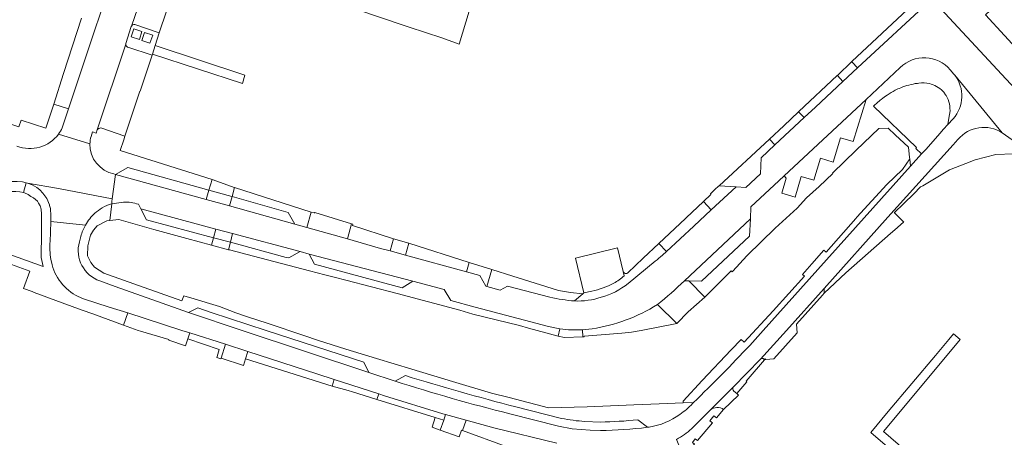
# Model space of a CAD drawing. Header units: metres. Extents: x 151213 to 156373, y 469495 to 475754.
# Tile 218 of 230: x 154631 to 154803, y 473981 to 474054. Entities that reach past the tile are written whole.
import ezdxf

# ---------------------------------------------------------------- set-up
doc = ezdxf.new("R2010")
doc.units = ezdxf.units.M
for name, color, linetype, lineweight in [('B-WE-OG-TERREIN_BEGROEID-GV', 252, 'Continuous', 18), ('B-WE-VH-GESLOTENVERHARDING_KUNSTSTOF-GV', 252, 'Continuous', 18), ('B-WE-VH-ONVERHARD-GV', 252, 'Continuous', 18), ('B-WE-VH-OPENVERHARDING_BETONSTRAATSTEEN-GV', 252, 'Continuous', 18), ('B-WE-VH-OPENVERHARDING_STRAATBAKSTEEN-GV', 252, 'Continuous', 18), ('B-WE-VH-OPENVERHARDING_TEGEL-GV', 252, 'Continuous', 18)]:
    doc.layers.add(name, color=color, linetype=linetype, lineweight=lineweight)

msp = doc.modelspace()

# ---------------------------------------------------------------- linework, layer by layer
at = {"layer": 'B-WE-OG-TERREIN_BEGROEID-GV', "flags": 128}
msp.add_lwpolyline([(154804.219, 474059.201), (154799.955, 474055.181), (154813.277, 474040.738), (154809.716, 474037.373)], dxfattribs=at)
at = {"layer": 'B-WE-VH-GESLOTENVERHARDING_KUNSTSTOF-GV'}
for points in [[(154785.132, 474042.436, 0.0207827), (154784.171, 474042)], [(154788.067, 474043.211, 0.062408), (154785.132, 474042.436)], [(154790.143, 474043.172, 0.0953528), (154788.329, 474043.243)], [(154792.506, 474041.841, 0.1434712), (154790.143, 474043.172)], [(154781.733, 474040.396, 0.0121876), (154780.975, 474039.763)], [(154782.741, 474041.149, 0.0165324), (154781.733, 474040.396)], [(154784.171, 474042, 0.0345238), (154782.741, 474041.149)], [(154792.672, 474041.662, 0.0203702), (154792.506, 474041.841)], [(154793.068, 474041.075, 0.0376038), (154792.672, 474041.662)], [(154793.747, 474038.036, 0.1543419), (154793.068, 474041.075)], [(154780.975, 474039.763, 0.0110715), (154780.404, 474039.244)]]:
    msp.add_lwpolyline(points, format="xyb", dxfattribs=at)
at = {"layer": 'B-WE-VH-GESLOTENVERHARDING_KUNSTSTOF-GV', "flags": 128}
for points in [[(154788.329, 474043.243), (154788.067, 474043.211)], [(154780.404, 474039.244), (154787.921, 474031.959), (154787.778, 474031.794), (154788.794, 474030.869), (154789.564, 474031.703), (154791.967, 474034.439), (154792.618, 474035.171), (154793.366, 474036.011), (154793.579, 474037.146), (154793.69, 474037.734), (154793.747, 474038.036)]]:
    msp.add_lwpolyline(points, dxfattribs=at)
at = {"layer": 'B-WE-VH-ONVERHARD-GV', "flags": 128}
for points in [[(154651.981, 474050.895), (154652.434, 474052.292), (154651.018, 474052.751), (154650.566, 474051.354)], [(154654.315, 474051.638), (154652.895, 474052.134), (154652.399, 474050.713), (154653.818, 474050.217)]]:
    msp.add_lwpolyline(points, close=True, dxfattribs=at)
at = {"layer": 'B-WE-VH-OPENVERHARDING_BETONSTRAATSTEEN-GV', "flags": 128}
for points in [[(154790.758, 474058.206), (154790.556, 474058.018), (154809.716, 474037.373), (154813.277, 474040.738), (154799.955, 474055.181)], [(154736.767, 474009.547), (154736.598, 474010.271), (154735.583, 474014.43), (154728.282, 474012.655), (154729.74, 474006.567)], [(154729.74, 474006.567), (154731.132, 474006.861)], [(154698.509, 473992.079), (154696.687, 473991.114)], [(154716.745, 473985.412), (154725.261, 473983.218), (154727.69, 473982.76), (154730.846, 473982.519), (154732.6, 473982.477)], [(154725.833, 473984.607), (154717.815, 473986.628)], [(154732.622, 473983.966), (154729.894, 473984.055)], [(154740.831, 473983.04), (154739.15, 473984.363)]]:
    msp.add_lwpolyline(points, dxfattribs=at)
for points in [[(154764.751, 474027.033), (154765.112, 474026.635), (154764.33, 474023.985), (154766.648, 474023.307), (154767.745, 474026.933), (154769.952, 474026.276), (154771.126, 474030.099), (154773.334, 474029.433), (154774.62, 474033.665), (154776.846, 474033.013), (154779.068, 474040.394)], [(154663.637, 474022.917), (154664.119, 474024.523), (154664.114, 474024.524), (154649.938, 474028.468), (154647.82, 474027.284)], [(154667.718, 474021.766), (154679.163, 474018.552), (154677.976, 474020.643), (154668.178, 474023.395)], [(154747.624, 474019.686), (154747.492, 474019.562), (154742.838, 474015.185), (154744.145, 474013.795), (154748.953, 474018.217), (154752.011, 474021.071), (154750.642, 474022.538)], [(154747.325, 474008.688), (154748.064, 474008.666), (154750.295, 474008.621), (154758.715, 474016.504), (154758.836, 474019.487)], [(154669.946, 474000), (154692.112, 473992.623), (154691.249, 473994.448), (154674.167, 474000), (154664.519, 474003.129), (154662.203, 474003.926), (154660.58, 474003.117)]]:
    msp.add_lwpolyline(points, close=True, dxfattribs=at)
at = {"layer": 'B-WE-VH-OPENVERHARDING_BETONSTRAATSTEEN-GV'}
for points in [[(154734.932, 474008.231, 0.0466919), (154736.767, 474009.547)], [(154731.132, 474006.861, 0.0615485), (154734.932, 474008.231)], [(154696.687, 473991.114, 0.0158488), (154716.745, 473985.412)], [(154717.815, 473986.628, -0.0127015), (154698.509, 473992.079)], [(154729.894, 473984.055, -0.0324733), (154725.833, 473984.607)], [(154739.15, 473984.363, -0.0240544), (154732.622, 473983.966)], [(154732.6, 473982.477, 0.0282999), (154740.831, 473983.04)]]:
    msp.add_lwpolyline(points, format="xyb", dxfattribs=at)
at = {"layer": 'B-WE-VH-OPENVERHARDING_STRAATBAKSTEEN-GV', "flags": 128}
for points in [[(154671.718, 474190.452), (154694.347, 474166.135), (154706.023, 474153.499), (154716.483, 474142.141), (154779.095, 474074.439), (154777.388, 474072.85), (154777.668, 474072.538), (154773.287, 474068.466), (154772.967, 474068.765), (154772.771, 474068.558), (154770.822, 474066.711), (154771.534, 474065.974), (154771.616, 474066.05), (154772.501, 474065.094), (154776.634, 474068.945), (154780.769, 474072.797), (154790.451, 474062.422), (154791.637, 474061.121), (154776.569, 474047.014), (154776.64, 474046.939), (154777.605, 474045.928), (154790.556, 474058.018), (154790.758, 474058.206)], [(154653.61, 474060.524), (154657.796, 474059.165), (154660.084, 474066.093), (154665.422, 474064.313), (154670.761, 474062.533), (154676.558, 474060.617), (154676.6, 474060.603), (154682.181, 474058.741), (154687.804, 474056.866), (154693.477, 474054.959), (154699.183, 474053.057), (154704.889, 474051.154), (154707.906, 474050.037), (154709.654, 474055.845), (154709.217, 474056.318), (154713.624, 474060.393), (154717.969, 474064.41), (154722.36, 474068.47), (154726.531, 474072.325), (154730.701, 474076.18)], [(154638.73, 474044.955), (154636.991, 474039.568), (154639.584, 474038.776), (154649.693, 474069.036)], [(154649.693, 474069.036), (154639.584, 474038.776), (154638.461, 474035.415)], [(154653.281, 474061.047), (154650.588, 474053.234)], [(154650.588, 474053.234), (154653.281, 474061.047)], [(154651.173, 474053.485), (154655.461, 474052.063), (154656.701, 474055.851), (154657.796, 474059.165)], [(154809.606, 474037.269), (154809.716, 474037.373), (154790.556, 474058.018), (154777.605, 474045.928), (154775.036, 474043.527), (154770.224, 474039.023), (154768.267, 474037.223), (154763.118, 474032.448), (154760.748, 474030.197), (154760.622, 474027.391), (154758.065, 474025.003), (154756.342, 474025.113), (154752.011, 474021.071), (154748.953, 474018.217), (154744.145, 474013.795), (154743.45, 474013.155)], [(154641.844, 474054.602), (154638.73, 474044.955)], [(154650.555, 474053.135), (154649.587, 474050.179)], [(154649.587, 474050.179), (154650.555, 474053.135)], [(154655.461, 474052.063), (154651.173, 474053.485)], [(154649.891, 474049.535), (154649.94, 474049.52), (154654.207, 474048.166), (154654.26, 474048.325), (154654.744, 474049.811), (154655.461, 474052.063)], [(154643.52, 474033.913), (154643.787, 474034.719), (154644.431, 474034.521), (154644.615, 474035.082), (154649.593, 474050.059)], [(154649.593, 474050.059), (154644.615, 474035.082)], [(154654.207, 474048.166), (154649.94, 474049.52), (154649.891, 474049.535)], [(154645.224, 474035.411), (154649.44, 474033.945), (154652.065, 474041.861), (154652.098, 474041.85), (154654.207, 474048.166)], [(154747.325, 474008.688), (154758.836, 474019.487), (154758.929, 474021.609), (154763.813, 474026.181), (154764.751, 474027.033), (154779.068, 474040.394), (154785.057, 474046.004)], [(154785.057, 474046.004), (154779.068, 474040.394), (154776.846, 474033.013), (154774.62, 474033.665), (154773.334, 474029.433), (154771.126, 474030.099), (154769.952, 474026.276), (154767.745, 474026.933), (154766.648, 474023.307), (154764.33, 474023.985), (154765.112, 474026.635), (154764.751, 474027.033), (154763.813, 474026.181), (154758.929, 474021.609), (154758.836, 474019.487), (154758.715, 474016.504), (154750.295, 474008.621), (154748.064, 474008.666), (154750.877, 474005.782), (154755.506, 474010.415), (154755.683, 474010.253), (154755.76, 474010.337), (154758.242, 474013.042), (154758.286, 474013.09), (154763.166, 474017.866), (154767.014, 474021.391), (154768.662, 474023.191), (154770.853, 474025.186), (154773.257, 474027.448), (154773.195, 474027.513), (154777.333, 474031.498), (154781.29, 474035.309), (154782.914, 474035.348), (154784.188, 474034.185), (154786.523, 474032.069), (154786.675, 474030.25), (154786.704, 474029.989), (154786.876, 474028.733)], [(154794.579, 474044.655), (154794.427, 474044.841), (154793.778, 474045.586)], [(154793.778, 474045.586), (154794.427, 474044.841), (154794.579, 474044.655), (154802.89, 474034.551), (154807.924, 474031.015), (154813.916, 474032.946), (154813.82, 474033.027), (154813.48, 474033.314), (154812.716, 474033.969), (154810.975, 474035.463), (154809.653, 474036.65)], [(154802.89, 474034.551), (154794.579, 474044.655)], [(154638.461, 474035.415), (154639.584, 474038.776), (154636.991, 474039.568), (154635.634, 474035.364), (154631.313, 474036.759), (154630.916, 474035.63), (154625.65, 474037.374), (154625.998, 474038.486), (154623.731, 474039.216), (154624.335, 474041.076), (154621.968, 474041.835), (154620.808, 474042.207), (154620.619, 474041.653)], [(154788.067, 474043.211), (154788.329, 474043.243)], [(154786.876, 474028.733), (154788.794, 474030.869), (154787.778, 474031.794), (154787.921, 474031.959), (154780.404, 474039.244)], [(154794.309, 474037.016), (154793.366, 474036.011), (154792.618, 474035.171), (154791.967, 474034.439), (154789.564, 474031.703), (154788.794, 474030.869), (154786.876, 474028.733), (154769.133, 474008.928), (154761.1, 474000), (154758.737, 473997.379)], [(154793.747, 474038.036), (154793.69, 474037.734), (154793.579, 474037.146), (154793.366, 474036.011), (154794.309, 474037.016)], [(154648.613, 474031.478), (154649.239, 474033.337), (154649.242, 474033.349), (154649.44, 474033.945), (154645.224, 474035.411)], [(154637.84, 474034.347), (154643.326, 474032.618)], [(154643.326, 474032.618), (154637.84, 474034.347)], [(154644.615, 474035.082), (154644.431, 474034.521), (154643.787, 474034.719), (154643.52, 474033.913)], [(154784.084, 474017.561), (154785.649, 474018.93), (154785.665, 474018.944), (154784.024, 474020.551), (154784.008, 474020.567), (154785.659, 474022.176), (154787.424, 474023.895), (154788.58, 474025.114), (154789.014, 474025.258), (154793.693, 474028.105), (154796.53, 474029.203), (154798.18, 474029.842), (154801.798, 474030.758), (154807.924, 474031.015), (154802.89, 474034.551)], [(154748.545, 473982.792), (154751.843, 473986.074), (154755.853, 473990.044), (154760.613, 473994.943), (154765.153, 474000), (154771.731, 474007.326), (154782.887, 474019.791), (154794.326, 474032.473), (154795.149, 474033.404)], [(154795.149, 474033.404), (154794.326, 474032.473), (154782.887, 474019.791), (154771.731, 474007.326), (154771.76, 474006.485), (154775.536, 474010.079), (154783.363, 474016.929), (154784.084, 474017.561)], [(154647.534, 474027.368), (154647.82, 474027.284), (154649.938, 474028.468), (154664.114, 474024.524), (154664.119, 474024.523), (154664.687, 474026.413), (154648.613, 474031.478)], [(154758.737, 473997.379), (154761.1, 474000), (154769.133, 474008.928), (154786.876, 474028.733), (154786.704, 474029.989), (154785.42, 474028.12), (154782.724, 474025.512), (154777.46, 474019.797), (154777.284, 474019.596), (154772.111, 474013.688), (154771.67, 474013.999), (154769.578, 474011.638), (154767.949, 474009.798), (154768.317, 474009.461), (154762.803, 474003.442)], [(154630.573, 474026.06), (154631.556, 474025.974), (154632.151, 474025.826), (154632.434, 474025.755), (154637.803, 474024.802), (154647.224, 474023.002), (154647.82, 474027.284)], [(154698.549, 474013.172), (154695.86, 474013.907), (154694.176, 474014.313), (154688.393, 474016.006), (154681.264, 474017.994), (154679.163, 474018.552), (154667.718, 474021.766), (154663.637, 474022.917), (154647.82, 474027.284), (154647.224, 474023.002), (154647.157, 474022.523), (154647.14, 474022.162), (154649.206, 474022.45)], [(154647.82, 474027.284), (154647.534, 474027.368)], [(154636.441, 474020.866), (154636.405, 474021.288), (154636.256, 474021.866), (154636.233, 474021.956), (154635.796, 474023.049), (154635.107, 474023.998), (154634.582, 474024.561), (154634.019, 474024.972), (154633.246, 474025.449), (154632.434, 474025.755), (154632.151, 474025.826), (154631.685, 474024.093), (154631.9, 474024.036), (154632.501, 474023.788), (154633.017, 474023.426), (154633.447, 474023.157), (154634.143, 474022.576), (154634.339, 474022.264), (154634.639, 474021.784), (154634.782, 474021.183), (154634.84, 474020.324), (154634.859, 474019.235), (154634.857, 474018.786), (154634.843, 474015.136), (154634.805, 474014.744), (154634.825, 474012.726), (154635.161, 474011.16), (154627.883, 474013.8)], [(154647.224, 474023.002), (154637.803, 474024.802), (154632.434, 474025.755), (154633.246, 474025.449), (154634.019, 474024.972), (154634.582, 474024.561), (154635.107, 474023.998), (154635.796, 474023.049), (154636.233, 474021.956), (154636.256, 474021.866), (154636.405, 474021.288), (154636.441, 474020.866), (154636.472, 474020.495), (154636.5, 474019.512), (154636.486, 474019.042), (154642.543, 474018.43)], [(154742.889, 473987.133), (154738.477, 473986.956), (154730.298, 473986.628), (154723.533, 473986.449), (154716.675, 473988.259), (154713.574, 473989.007), (154706.762, 473991.051), (154699.649, 473993.186), (154693.452, 473995.049), (154688.08, 473996.718), (154683.301, 473998.202), (154680.713, 473999.111), (154674.504, 474001.18), (154670.724, 474002.44), (154668.849, 474003.065), (154665.984, 474004.166), (154664.223, 474004.703), (154661.543, 474005.519), (154659.744, 474006.051), (154659.741, 474006.042), (154659.43, 474005.166), (154651.8, 474007.873), (154645.783, 474010.007), (154644.109, 474011.037), (154643.458, 474011.849), (154642.925, 474013.047), (154642.936, 474014.766), (154643.451, 474016.651), (154643.931, 474017.518), (154644.578, 474018.302), (154646.312, 474019.165), (154646.829, 474019.217), (154647.14, 474022.162)], [(154649.206, 474022.45), (154647.14, 474022.162), (154646.829, 474019.217), (154648.382, 474019.372), (154654.485, 474017.616), (154660.276, 474016.049), (154664.602, 474014.928), (154664.939, 474016.202), (154653.243, 474019.363), (154652.219, 474021.276), (154651.804, 474022.05)], [(154647.14, 474022.162), (154647.157, 474022.523), (154647.224, 474023.002)], [(154651.804, 474022.05), (154652.219, 474021.276), (154665.333, 474017.695), (154668.281, 474016.948), (154680.073, 474013.782), (154681.647, 474013.331), (154699.832, 474008.586), (154705.26, 474007.131), (154706.422, 474005.225), (154710.734, 474004.049), (154723.542, 474000.674), (154725.538, 474000.248)], [(154636.342, 474015.231), (154636.38, 474015.458), (154636.484, 474018.972), (154636.486, 474019.042), (154636.5, 474019.512), (154636.472, 474020.495), (154636.441, 474020.866)], [(154642.543, 474018.43), (154636.486, 474019.042), (154636.484, 474018.972), (154636.38, 474015.458), (154636.342, 474015.231)], [(154641.748, 474016.442), (154641.482, 474015.491)], [(154641.482, 474015.491), (154641.748, 474016.442)], [(154743.45, 474013.155), (154744.145, 474013.795), (154742.838, 474015.185), (154740.091, 474012.601)], [(154723.779, 474005.785), (154716.335, 474007.744), (154715.081, 474007.028), (154712.773, 474007.666), (154712.555, 474007.726), (154711.495, 474009.58), (154709.189, 474010.22), (154698.549, 474013.172)], [(154627.711, 474012.197), (154632.822, 474010.363), (154631.713, 474007.315), (154633.202, 474006.769), (154633.58, 474006.631), (154638.483, 474004.833), (154641.988, 474003.547), (154643.816, 474002.877), (154649.211, 474000.899), (154649.985, 474003.069), (154646.7, 474004.076), (154642.198, 474005.503), (154641.241, 474005.923)], [(154740.091, 474012.601), (154737.425, 474010.089)], [(154737.458, 474008.201), (154742.197, 474012.11)], [(154742.197, 474012.11), (154737.458, 474008.201)], [(154728.077, 474005.14), (154729.546, 474006.376), (154727.372, 474006.621), (154725.293, 474006.98), (154725.106, 474007.012), (154717.287, 474009.475), (154713.609, 474010.644), (154712.773, 474007.666), (154715.081, 474007.028), (154716.335, 474007.744), (154723.779, 474005.785)], [(154736.598, 474010.271), (154736.767, 474009.547)], [(154645.052, 474008.64), (154647.746, 474007.7), (154660.58, 474003.117), (154662.203, 474003.926), (154664.519, 474003.129), (154674.167, 474000), (154691.249, 473994.448), (154692.112, 473992.623), (154696.687, 473991.114), (154698.509, 473992.079)], [(154696.687, 473991.114), (154692.112, 473992.623), (154669.946, 474000), (154660.58, 474003.117), (154647.746, 474007.7), (154645.052, 474008.64)], [(154742.575, 474004.509), (154745.956, 474001.211), (154747.952, 474003.217), (154750.877, 474005.782), (154748.064, 474008.666)], [(154748.064, 474008.666), (154747.325, 474008.688)], [(154731.132, 474006.861), (154729.74, 474006.567), (154729.546, 474006.376), (154728.077, 474005.14)], [(154761.203, 473994.973), (154761.332, 473994.862), (154761.444, 473994.991), (154761.568, 473994.887), (154762.951, 473995.038), (154767.004, 473999.573), (154766.921, 474001.067), (154771.453, 474006.142), (154771.76, 474006.485), (154771.731, 474007.326), (154765.153, 474000)], [(154641.241, 474005.923), (154642.198, 474005.503), (154646.7, 474004.076), (154649.985, 474003.069), (154659.382, 474000), (154660.791, 473999.54), (154667.018, 473997.581), (154670.938, 473996.297), (154682.998, 473992.38), (154686.02, 473991.417), (154693.829, 473988.896), (154694.877, 473988.569), (154705.028, 473985.399), (154705.542, 473985.257), (154709.106, 473984.27), (154713.975, 473982.976), (154724.966, 473980.263)], [(154731.198, 474000.266), (154729.479, 474000.104), (154729.511, 473998.84), (154729.791, 473998.847), (154729.793, 473998.968), (154729.803, 473998.969), (154736.354, 473999.53), (154738.072, 473999.677), (154739.732, 474000), (154745.956, 474001.211), (154742.575, 474004.509)], [(154762.803, 474003.442), (154757.752, 473997.928), (154757.207, 473998.428), (154755.47, 473996.589), (154750.407, 473991.229), (154747.081, 473987.631), (154747.094, 473987.302), (154748.908, 473987.38)], [(154725.538, 474000.248), (154725.252, 473999.011), (154726.341, 473998.771), (154729.511, 473998.84)], [(154729.479, 474000.104), (154731.198, 474000.266)], [(154729.511, 473998.84), (154729.479, 474000.104)], [(154765.153, 474000), (154760.613, 473994.943)], [(154760.613, 473994.943), (154755.853, 473990.044)], [(154755.92, 473989.391), (154756.445, 473988.928), (154758.224, 473991.005), (154758.087, 473991.124), (154758.448, 473991.54), (154761.332, 473994.862), (154761.203, 473994.973)], [(154755.853, 473990.044), (154751.843, 473986.074)], [(154756.741, 473988.668), (154756.445, 473988.928), (154755.92, 473989.391)], [(154748.713, 473987.191), (154748.908, 473987.38), (154747.094, 473987.302), (154742.889, 473987.133)], [(154748.908, 473987.38), (154748.713, 473987.191)], [(154754.158, 473986.146), (154756.741, 473988.668)], [(154732.6, 473982.477), (154730.846, 473982.519), (154727.69, 473982.76), (154725.261, 473983.218), (154716.745, 473985.412)], [(154717.815, 473986.628), (154725.833, 473984.607)], [(154745.922, 473980.931), (154746.859, 473978.696), (154747.212, 473977.854), (154749.092, 473980.065), (154748.696, 473980.403), (154749.212, 473981.021), (154749.619, 473980.731), (154752.212, 473983.837), (154751.775, 473984.19), (154752.479, 473985.059), (154752.902, 473984.706), (154754.158, 473986.146)], [(154751.843, 473986.074), (154748.545, 473982.792)], [(154724.966, 473980.263), (154713.975, 473982.976), (154709.106, 473984.27), (154708.509, 473982.475), (154708.512, 473982.474), (154716.154, 473979.688)], [(154729.894, 473984.055), (154732.622, 473983.966)], [(154739.15, 473984.363), (154740.831, 473983.04), (154741.149, 473983.079)], [(154741.149, 473983.079), (154740.831, 473983.04)]]:
    msp.add_lwpolyline(points, dxfattribs=at)
at = {"layer": 'B-WE-VH-OPENVERHARDING_STRAATBAKSTEEN-GV'}
for points in [[(154650.588, 474053.234, 0.0484866), (154650.555, 474053.135)], [(154650.555, 474053.135, -0.0484866), (154650.588, 474053.234)], [(154650.588, 474053.234, -0.3864404), (154651.173, 474053.485)], [(154651.173, 474053.485, 0.3864404), (154650.588, 474053.234)], [(154649.587, 474050.179, 0.0332503), (154649.593, 474050.059)], [(154649.593, 474050.059, -0.0332503), (154649.587, 474050.179)], [(154649.593, 474050.059, 0.1959422), (154649.891, 474049.535)], [(154649.891, 474049.535, -0.1959422), (154649.593, 474050.059)], [(154793.778, 474045.586, 0.4297637), (154785.057, 474046.004)], [(154785.057, 474046.004, -0.4297637), (154793.778, 474045.586)], [(154794.579, 474044.655, -0.3641869), (154794.309, 474037.016)], [(154794.309, 474037.016, 0.3641869), (154794.579, 474044.655)], [(154784.171, 474042, -0.0207827), (154785.132, 474042.436)], [(154785.132, 474042.436, -0.062408), (154788.067, 474043.211)], [(154788.329, 474043.243, -0.0953528), (154790.143, 474043.172)], [(154790.143, 474043.172, -0.1434712), (154792.506, 474041.841)], [(154780.975, 474039.763, -0.0121876), (154781.733, 474040.396)], [(154781.733, 474040.396, -0.0165324), (154782.741, 474041.149)], [(154782.741, 474041.149, -0.0345238), (154784.171, 474042)], [(154792.506, 474041.841, -0.0203702), (154792.672, 474041.662)], [(154792.672, 474041.662, -0.0376038), (154793.068, 474041.075)], [(154793.068, 474041.075, -0.1543419), (154793.747, 474038.036)], [(154780.404, 474039.244, -0.0110715), (154780.975, 474039.763)], [(154638.461, 474035.415, -0.0515061), (154637.84, 474034.347)], [(154637.84, 474034.347, 0.0515061), (154638.461, 474035.415)], [(154645.224, 474035.411, 0.2281799), (154644.615, 474035.082)], [(154644.615, 474035.082, -0.2281799), (154645.224, 474035.411)], [(154795.149, 474033.404, -0.3775978), (154802.89, 474034.551)], [(154802.89, 474034.551, 0.3775978), (154795.149, 474033.404)], [(154630.549, 474032.244, 0.3440977), (154637.84, 474034.347)], [(154637.84, 474034.347, -0.3440977), (154630.549, 474032.244)], [(154643.52, 474033.913, 0.0634015), (154643.326, 474032.618)], [(154643.326, 474032.618, -0.0634015), (154643.52, 474033.913)], [(154643.326, 474032.618, 0.3645606), (154647.534, 474027.368)], [(154647.534, 474027.368, -0.3645606), (154643.326, 474032.618)], [(154647.14, 474022.162, 0.063566), (154645.443, 474021.418)], [(154645.443, 474021.418, -0.063566), (154647.14, 474022.162)], [(154651.804, 474022.05, 0.0878117), (154649.206, 474022.45)], [(154649.206, 474022.45, -0.0878117), (154651.804, 474022.05)], [(154644.213, 474020.498, 0.083732), (154642.543, 474018.43)], [(154642.543, 474018.43, -0.083732), (154644.213, 474020.498)], [(154645.443, 474021.418, 0.0455728), (154644.213, 474020.498)], [(154644.213, 474020.498, -0.0455728), (154645.443, 474021.418)], [(154642.543, 474018.43, 0.0670425), (154641.748, 474016.442)], [(154641.748, 474016.442, -0.0670425), (154642.543, 474018.43)], [(154636.342, 474015.231, 0.0648177), (154636.579, 474011.975)], [(154636.579, 474011.975, -0.0648177), (154636.342, 474015.231)], [(154641.482, 474015.491, 0.394685), (154645.052, 474008.64)], [(154645.052, 474008.64, -0.394685), (154641.482, 474015.491)], [(154742.197, 474012.11, 0.0251905), (154743.45, 474013.155)], [(154743.45, 474013.155, -0.0251905), (154742.197, 474012.11)], [(154636.579, 474011.975, 0.2309251), (154641.241, 474005.923)], [(154641.241, 474005.923, -0.2309251), (154636.579, 474011.975)], [(154736.767, 474009.547, -0.0466919), (154734.932, 474008.231)], [(154737.425, 474010.089, -0.5395142), (154736.598, 474010.271)], [(154734.932, 474008.231, -0.0615485), (154731.132, 474006.861)], [(154732.758, 474005.797, 0.1055579), (154737.458, 474008.201)], [(154737.458, 474008.201, -0.1055579), (154732.758, 474005.797)], [(154747.325, 474008.688, -0.0278943), (154742.575, 474004.509)], [(154742.575, 474004.509, 0.0278943), (154747.325, 474008.688)], [(154723.779, 474005.785, 0.0318562), (154728.077, 474005.14)], [(154728.077, 474005.14, -0.0318562), (154723.779, 474005.785)], [(154728.077, 474005.14, 0.0899354), (154732.758, 474005.797)], [(154732.758, 474005.797, -0.0899354), (154728.077, 474005.14)], [(154742.575, 474004.509, -0.1010072), (154731.198, 474000.266)], [(154731.198, 474000.266, 0.1010072), (154742.575, 474004.509)], [(154729.479, 474000.104, -0.0461844), (154725.538, 474000.248)], [(154725.538, 474000.248, 0.0461844), (154729.479, 474000.104)], [(154748.908, 473987.38, 0.0123058), (154758.737, 473997.379)], [(154758.737, 473997.379, -0.0123058), (154748.908, 473987.38)], [(154761.203, 473994.973, 0.369571), (154760.613, 473994.943)], [(154760.613, 473994.943, -0.369571), (154761.203, 473994.973)], [(154716.745, 473985.412, -0.0158488), (154696.687, 473991.114)], [(154698.509, 473992.079, 0.0127015), (154717.815, 473986.628)], [(154755.853, 473990.044, 0.3721391), (154755.92, 473989.391)], [(154755.92, 473989.391, -0.3721391), (154755.853, 473990.044)], [(154746.492, 473985.301, 0.0586153), (154748.713, 473987.191)], [(154748.713, 473987.191, -0.0586153), (154746.492, 473985.301)], [(154741.149, 473983.079, 0.1201579), (154746.492, 473985.301)], [(154746.492, 473985.301, -0.1201579), (154741.149, 473983.079)], [(154751.843, 473986.074, -0.3360799), (154754.158, 473986.146)], [(154754.158, 473986.146, 0.3360799), (154751.843, 473986.074)], [(154725.833, 473984.607, 0.0324733), (154729.894, 473984.055)], [(154732.622, 473983.966, 0.0240544), (154739.15, 473984.363)], [(154740.831, 473983.04, -0.0282999), (154732.6, 473982.477)], [(154745.922, 473980.931, 0.0713509), (154748.545, 473982.792)], [(154748.545, 473982.792, -0.0713509), (154745.922, 473980.931)]]:
    msp.add_lwpolyline(points, format="xyb", dxfattribs=at)
at = {"layer": 'B-WE-VH-OPENVERHARDING_STRAATBAKSTEEN-GV', "flags": 128}
for points in [[(154650.566, 474051.354), (154651.018, 474052.751), (154652.434, 474052.292), (154651.981, 474050.895)], [(154652.399, 474050.713), (154652.895, 474052.134), (154654.315, 474051.638), (154653.818, 474050.217)], [(154776.569, 474047.014), (154774.07, 474044.598), (154775.036, 474043.527), (154777.605, 474045.928), (154776.64, 474046.939)], [(154767.278, 474038.255), (154768.267, 474037.223), (154770.224, 474039.023), (154775.036, 474043.527), (154774.07, 474044.598), (154774.05, 474044.579), (154767.318, 474038.293)], [(154762.205, 474033.473), (154763.118, 474032.448), (154768.267, 474037.223), (154767.278, 474038.255), (154764.665, 474035.791)], [(154763.118, 474032.448), (154762.205, 474033.473), (154753.388, 474025.301), (154756.342, 474025.113), (154758.065, 474025.003), (154760.622, 474027.391), (154760.748, 474030.197)], [(154664.119, 474024.523), (154668.163, 474023.399), (154668.178, 474023.395), (154668.631, 474024.997), (154668.582, 474025.015), (154664.854, 474026.36), (154664.687, 474026.413)], [(154681.264, 474017.994), (154682, 474020.696), (154668.631, 474024.997), (154668.178, 474023.395), (154677.976, 474020.643), (154679.163, 474018.552)], [(154753.286, 474025.207), (154752.65, 474024.617), (154751.864, 474023.861), (154751.931, 474023.756), (154750.642, 474022.538), (154752.011, 474021.071), (154756.342, 474025.113), (154753.388, 474025.301)], [(154668.163, 474023.399), (154664.119, 474024.523), (154663.637, 474022.917), (154667.718, 474021.766), (154668.178, 474023.395)], [(154652.219, 474021.276), (154653.243, 474019.363), (154664.939, 474016.202), (154665.333, 474017.695)], [(154682, 474020.696), (154681.264, 474017.994), (154688.393, 474016.006), (154689.097, 474018.653), (154682.667, 474020.645), (154682.633, 474020.537), (154682.534, 474020.562)], [(154689.097, 474018.653), (154688.393, 474016.006), (154694.176, 474014.313), (154695.86, 474013.907), (154696.416, 474016.029), (154689.248, 474018.367), (154689.328, 474018.583)], [(154667.892, 474015.403), (154668.281, 474016.948), (154665.333, 474017.695), (154664.939, 474016.202)], [(154668.281, 474016.948), (154667.892, 474015.403), (154667.904, 474015.4), (154677.654, 474012.766), (154678.116, 474012.666), (154680.073, 474013.782)], [(154664.939, 474016.202), (154664.602, 474014.928), (154667.568, 474014.115), (154667.892, 474015.403)], [(154708.029, 474003.511), (154710.282, 474002.841), (154718.435, 474000.823), (154720.06, 474000.4), (154721.555, 474000), (154725.252, 473999.011), (154725.538, 474000.248), (154723.542, 474000.674), (154710.734, 474004.049), (154706.422, 474005.225), (154705.26, 474007.131), (154699.832, 474008.586), (154697.926, 474007.46), (154694.891, 474008.255), (154682.591, 474011.605), (154681.647, 474013.331), (154680.073, 474013.782), (154678.116, 474012.666), (154677.654, 474012.766), (154667.904, 474015.4), (154667.892, 474015.403), (154667.568, 474014.115), (154667.733, 474014.072), (154671.929, 474012.97), (154681.711, 474010.401), (154684.417, 474009.69), (154686.26, 474009.244), (154688.109, 474008.796), (154697.088, 474006.436)], [(154698.549, 474013.172), (154699.111, 474015.25), (154696.416, 474016.029), (154695.86, 474013.907)], [(154699.111, 474015.25), (154698.549, 474013.172), (154709.189, 474010.22), (154709.66, 474011.898)], [(154681.647, 474013.331), (154682.591, 474011.605), (154694.891, 474008.255), (154697.926, 474007.46), (154699.832, 474008.586)], [(154709.66, 474011.898), (154709.189, 474010.22), (154711.495, 474009.58), (154712.555, 474007.726), (154712.773, 474007.666), (154713.609, 474010.644)], [(154652.151, 473999.856), (154657.147, 473998.412), (154657.138, 473998.384), (154657.1, 473998.269), (154660.039, 473997.291), (154660.453, 473998.499), (154660.791, 473999.54), (154659.382, 474000), (154649.985, 474003.069), (154649.211, 474000.899), (154651.745, 474000)], [(154665.505, 473995.225), (154666.214, 473995.002), (154666.263, 473995.154), (154667.018, 473997.581), (154660.791, 473999.54), (154660.453, 473998.499), (154665.956, 473996.644), (154665.556, 473995.441), (154665.575, 473995.435)], [(154670.563, 473995.021), (154670.938, 473996.297), (154667.018, 473997.581), (154666.263, 473995.154), (154670.195, 473993.85)], [(154685.706, 473990.256), (154686.02, 473991.417), (154682.998, 473992.38), (154670.938, 473996.297), (154670.563, 473995.021)], [(154693.829, 473988.896), (154686.02, 473991.417), (154685.706, 473990.256), (154688.466, 473989.464), (154689.23, 473989.229), (154693.512, 473987.911)], [(154694.877, 473988.569), (154693.829, 473988.896), (154693.512, 473987.911), (154703.686, 473984.777), (154705.199, 473984.311), (154705.542, 473985.257), (154705.028, 473985.399)], [(154703.158, 473983.063), (154704.565, 473982.563), (154705.199, 473984.311), (154703.686, 473984.777)], [(154708.509, 473982.475), (154709.106, 473984.27), (154705.542, 473985.257), (154705.199, 473984.311), (154704.565, 473982.563), (154707.927, 473981.369), (154708.332, 473982.513), (154708.34, 473982.537)]]:
    msp.add_lwpolyline(points, close=True, dxfattribs=at)
at = {"layer": 'B-WE-VH-OPENVERHARDING_TEGEL-GV', "flags": 128}
for points in [[(154654.744, 474049.811), (154654.26, 474048.325), (154669.992, 474043.162), (154670.445, 474044.614)], [(154625.486, 474024.325), (154627.526, 474023.678), (154628.187, 474023.96), (154628.817, 474024.132), (154629.6, 474024.285), (154630.373, 474024.313), (154631.069, 474024.256), (154631.685, 474024.093), (154632.151, 474025.826), (154631.556, 474025.974), (154630.573, 474026.06), (154629.504, 474026.041), (154628.311, 474025.812), (154627.423, 474025.535), (154626.421, 474025.058), (154625.858, 474024.609)], [(154777.548, 473945.026), (154774.996, 473938.164), (154775.957, 473937.806), (154776.433, 473937.629), (154784.126, 473958.53), (154787.042, 473961.648), (154794.012, 473970.936), (154799.428, 473969.113), (154799.972, 473970.552), (154793.231, 473972.77), (154782.131, 473982.301), (154789.162, 473990.74), (154795.554, 473998.417), (154794.393, 473999.374), (154793.543, 473998.379), (154791.196, 473995.573), (154782.966, 473985.786), (154779.906, 473982.13), (154792.642, 473971.256), (154786.905, 473963.512), (154782.861, 473959.311)]]:
    msp.add_lwpolyline(points, close=True, dxfattribs=at)

doc.saveas('drawing.dxf')
